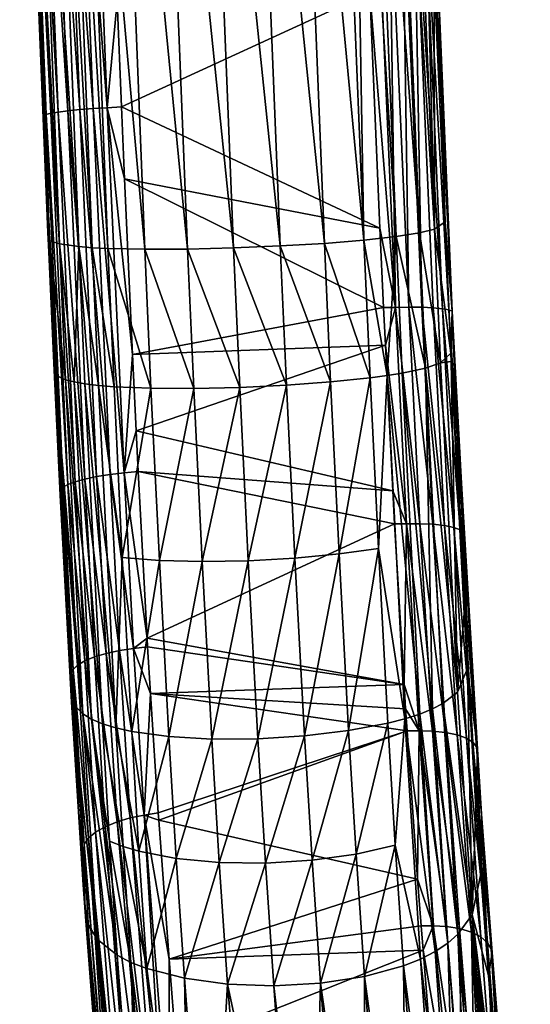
# Model space of a CAD drawing. Extents: x -0.107 to 0.107, y -0.233 to 0.018.
# Tile 5 of 256: x -0.021 to -0.011, y -0.216 to -0.196. Entities that reach past the tile are written whole.
import ezdxf

# ---------------------------------------------------------------- set-up
doc = ezdxf.new("R2010")
doc.units = 0
doc.layers.add('mesh', color=7, linetype='CONTINUOUS')

msp = doc.modelspace()

# ---------------------------------------------------------------- meshes
at = {"layer": 'mesh'}
mesh = msp.add_polyface(dxfattribs=at)
corners = [(-0.019602, -0.191799, 0.14337), (-0.014473, -0.191211, 0.14377), (-0.014413, -0.192615, 0.143847), (-0.019663, -0.189936, 0.143299), (-0.01462, -0.187076, 0.143615), (-0.01417, -0.192607, 0.143814), (-0.014301, -0.195244, 0.143993), (-0.01291, -0.194854, 0.142516), (-0.013014, -0.192601, 0.142684), (-0.012993, -0.19261, 0.142432), (-0.013766, -0.183394, 0.143113), (-0.013401, -0.192589, 0.143446), (-0.013637, -0.192592, 0.143629), (-0.013212, -0.19259, 0.143214), (-0.013576, -0.183395, 0.142882), (-0.013082, -0.192594, 0.142953), (-0.013446, -0.1834, 0.142621), (-0.013378, -0.183408, 0.142352), (-0.01996, -0.189949, 0.143252), (-0.019752, -0.187249, 0.143197), (-0.019455, -0.195428, 0.14356), (-0.019658, -0.197596, 0.143592), (-0.021206, -0.190043, 0.141957), (-0.021244, -0.190054, 0.141685), (-0.021294, -0.188797, 0.141623), (-0.020903, -0.197732, 0.142302), (-0.020461, -0.19766, 0.143121), (-0.020965, -0.190013, 0.142528), (-0.020764, -0.189997, 0.142779), (-0.013333, -0.183416, 0.142091), (-0.013359, -0.185101, 0.140676), (-0.012982, -0.194952, 0.141171), (-0.021184, -0.192467, 0.141227), (-0.021447, -0.185316, 0.140953), (-0.020239, -0.200435, 0.1382), (-0.020827, -0.185445, 0.137459), (-0.021222, -0.185421, 0.138257), (-0.021432, -0.185389, 0.139151), (-0.01298, -0.200075, 0.13967), (-0.013593, -0.185199, 0.138873), (-0.01468, -0.185322, 0.136905), (-0.013763, -0.20023, 0.138032), (-0.014373, -0.185299, 0.137235), (-0.014421, -0.200302, 0.137411), (-0.013897, -0.18525, 0.138), (-0.013284, -0.200153, 0.138798), (-0.020555, -0.185454, 0.137108), (-0.019967, -0.200456, 0.137854), (-0.020636, -0.200379, 0.138989), (-0.018893, -0.200487, 0.137051), (-0.019486, -0.185464, 0.136291), (-0.020238, -0.18546, 0.136795), (-0.018021, -0.200484, 0.136732), (-0.018618, -0.185459, 0.135963), (-0.01708, -0.200461, 0.136606), (-0.017679, -0.185443, 0.135828), (-0.016128, -0.200421, 0.136683), (-0.016731, -0.185418, 0.135899), (-0.015226, -0.200367, 0.136957), (-0.015831, -0.185385, 0.136166), (-0.01503, -0.185344, 0.136616), (-0.019647, -0.200471, 0.137546)]
mesh.append_faces([[corners[k] for k in face] for face in [(0, 1, 2, 2), (3, 1, 0, 0), (3, 4, 1, 1), (5, 1, 4, 4), (5, 2, 1, 1), (6, 2, 5, 5), (7, 8, 9, 9), (10, 11, 12, 12), (10, 13, 11, 11), (14, 15, 13, 13), (16, 8, 15, 15), (17, 9, 8, 8), (18, 3, 0, 0), (18, 19, 3, 3), (20, 18, 0, 0), (20, 21, 18, 18), (22, 23, 24, 24), (25, 23, 22, 22), (26, 27, 28, 28), (29, 30, 31, 31), (32, 24, 23, 23), (33, 24, 32, 32), (34, 35, 36, 36), (37, 33, 32, 32), (38, 30, 39, 39), (38, 31, 30, 30), (40, 41, 42, 42), (43, 41, 40, 40), (44, 42, 45, 45), (46, 35, 47, 47), (39, 44, 38, 38), (48, 36, 37, 37), (48, 34, 36, 36), (49, 50, 51, 51), (52, 53, 50, 50), (54, 55, 53, 53), (56, 57, 55, 55), (58, 59, 57, 57), (43, 60, 59, 59), (40, 60, 43, 43), (51, 46, 61, 61)]])
mesh = msp.add_polyface(dxfattribs=at)
corners = [(-0.019602, -0.191799, 0.14337), (-0.014413, -0.192615, 0.143847), (-0.019455, -0.195428, 0.14356), (-0.019368, -0.197579, 0.143673), (-0.019658, -0.197596, 0.143592), (-0.019308, -0.199049, 0.14375), (-0.019144, -0.20264, 0.144169), (-0.019945, -0.197614, 0.143489), (-0.019317, -0.205058, 0.144446), (-0.020248, -0.189964, 0.143148), (-0.01996, -0.189949, 0.143252), (-0.020903, -0.197732, 0.142302), (-0.02081, -0.197709, 0.142592), (-0.020465, -0.205293, 0.143465), (-0.021206, -0.190043, 0.141957), (-0.021113, -0.190029, 0.142249), (-0.020662, -0.197685, 0.14287), (-0.020317, -0.205236, 0.143739), (-0.020965, -0.190013, 0.142528), (-0.020938, -0.19775, 0.142067), (-0.021244, -0.190054, 0.141685), (-0.020858, -0.199774, 0.142167), (-0.020218, -0.197636, 0.14333), (-0.019603, -0.20509, 0.144345), (-0.020521, -0.18998, 0.142989), (-0.020461, -0.19766, 0.143121), (-0.019876, -0.205132, 0.14419), (-0.020764, -0.189997, 0.142779), (-0.020118, -0.205182, 0.143985), (-0.020854, -0.200541, 0.141706), (-0.020747, -0.202813, 0.142013), (-0.02087, -0.200144, 0.141683), (-0.021184, -0.192467, 0.141227), (-0.021432, -0.185389, 0.139151), (-0.020848, -0.200307, 0.139874), (-0.020636, -0.200379, 0.138989), (-0.020512, -0.203154, 0.139291), (-0.019967, -0.200456, 0.137854), (-0.020827, -0.185445, 0.137459), (-0.020239, -0.200435, 0.1382), (-0.020337, -0.203199, 0.138882), (-0.018893, -0.200487, 0.137051), (-0.020238, -0.18546, 0.136795), (-0.019647, -0.200471, 0.137546), (-0.018021, -0.200484, 0.136732), (-0.019486, -0.185464, 0.136291), (-0.018766, -0.203326, 0.137348), (-0.017894, -0.203331, 0.137023), (-0.020555, -0.185454, 0.137108)]
mesh.append_faces([[corners[k] for k in face] for face in [(0, 1, 2, 2), (3, 4, 2, 2), (4, 5, 6, 6), (3, 5, 4, 4), (7, 4, 8, 8), (9, 4, 7, 7), (9, 10, 4, 4), (11, 12, 13, 13), (14, 12, 11, 11), (14, 15, 12, 12), (12, 16, 17, 17), (15, 16, 12, 12), (15, 18, 16, 16), (11, 19, 20, 20), (21, 19, 11, 11), (22, 7, 23, 23), (24, 7, 22, 22), (24, 9, 7, 7), (25, 22, 26, 26), (27, 22, 25, 25), (27, 24, 22, 22), (25, 16, 18, 18), (28, 16, 25, 25), (28, 17, 16, 16), (29, 21, 30, 30), (31, 21, 29, 29), (31, 19, 21, 21), (32, 19, 31, 31), (32, 20, 19, 19), (33, 34, 35, 35), (33, 32, 34, 34), (34, 31, 29, 29), (32, 31, 34, 34), (36, 35, 34, 34), (37, 38, 39, 39), (40, 39, 35, 35), (41, 42, 43, 43), (44, 45, 41, 41), (46, 41, 43, 43), (47, 44, 41, 41), (43, 48, 37, 37)]])
mesh = msp.add_polyface(dxfattribs=at)
corners = [(-0.019308, -0.199049, 0.14375), (-0.014016, -0.201681, 0.144483), (-0.019144, -0.20264, 0.144169), (-0.014096, -0.200058, 0.144259), (-0.019368, -0.197579, 0.143673), (-0.014301, -0.195244, 0.143993), (-0.019455, -0.195428, 0.14356), (-0.014413, -0.192615, 0.143847), (-0.013773, -0.201678, 0.144423), (-0.013401, -0.192589, 0.143446), (-0.013003, -0.201684, 0.144055), (-0.013239, -0.201674, 0.144238), (-0.013503, -0.201672, 0.144361), (-0.0139, -0.192598, 0.143752), (-0.013637, -0.192592, 0.143629), (-0.01417, -0.192607, 0.143814), (-0.013212, -0.19259, 0.143214), (-0.012683, -0.201727, 0.143564), (-0.012813, -0.201703, 0.143824), (-0.013082, -0.192594, 0.142953), (-0.012982, -0.194952, 0.141171), (-0.01291, -0.194854, 0.142516), (-0.012993, -0.19261, 0.142432), (-0.012762, -0.199927, 0.141521), (-0.01298, -0.200075, 0.13967), (-0.012644, -0.202612, 0.14171), (-0.013284, -0.200153, 0.138798), (-0.013763, -0.20023, 0.138032), (-0.013159, -0.202917, 0.139048), (-0.014373, -0.185299, 0.137235), (-0.012855, -0.202811, 0.139915), (-0.013897, -0.18525, 0.138), (-0.01708, -0.200461, 0.136606), (-0.018618, -0.185459, 0.135963), (-0.018021, -0.200484, 0.136732), (-0.016128, -0.200421, 0.136683), (-0.017679, -0.185443, 0.135828), (-0.015226, -0.200367, 0.136957), (-0.016731, -0.185418, 0.135899), (-0.014421, -0.200302, 0.137411), (-0.015831, -0.185385, 0.136166), (-0.016952, -0.203309, 0.13689), (-0.016, -0.203262, 0.136961), (-0.015098, -0.203196, 0.137226), (-0.014294, -0.203113, 0.137673), (-0.013944, -0.203067, 0.137961), (-0.013636, -0.203019, 0.138288), (-0.012614, -0.201755, 0.143296), (-0.013014, -0.192601, 0.142684)]
mesh.append_faces([[corners[k] for k in face] for face in [(0, 1, 2, 2), (0, 3, 1, 1), (4, 3, 0, 0), (4, 5, 3, 3), (6, 5, 4, 4), (6, 7, 5, 5), (8, 1, 3, 3), (9, 10, 11, 11), (12, 13, 14, 14), (12, 8, 13, 13), (8, 15, 13, 13), (8, 5, 15, 15), (3, 5, 8, 8), (16, 17, 18, 18), (16, 19, 17, 17), (18, 9, 16, 16), (18, 10, 9, 9), (14, 11, 12, 12), (14, 9, 11, 11), (20, 21, 22, 22), (23, 21, 20, 20), (23, 24, 25, 25), (23, 20, 24, 24), (26, 27, 28, 28), (26, 29, 27, 27), (24, 26, 30, 30), (24, 31, 26, 26), (32, 33, 34, 34), (35, 36, 32, 32), (37, 38, 35, 35), (39, 40, 37, 37), (41, 32, 34, 34), (42, 35, 32, 32), (43, 37, 35, 35), (44, 39, 37, 37), (45, 27, 39, 39), (46, 28, 27, 27), (21, 47, 48, 48), (47, 19, 48, 48), (47, 17, 19, 19), (23, 47, 21, 21), (25, 47, 23, 23)]])
mesh = msp.add_polyface(dxfattribs=at)
corners = [(-0.019072, -0.204198, 0.144352), (-0.013831, -0.205422, 0.145002), (-0.019028, -0.205026, 0.144531), (-0.019144, -0.20264, 0.144169), (-0.013978, -0.202446, 0.144589), (-0.018845, -0.208433, 0.145269), (-0.019317, -0.205058, 0.144446), (-0.019658, -0.197596, 0.143592), (-0.019945, -0.197614, 0.143489), (-0.019603, -0.20509, 0.144345), (-0.020903, -0.197732, 0.142302), (-0.020465, -0.205293, 0.143465), (-0.020557, -0.20535, 0.143179), (-0.020858, -0.199774, 0.142167), (-0.020586, -0.20538, 0.143039), (-0.02081, -0.197709, 0.142592), (-0.020317, -0.205236, 0.143739), (-0.020218, -0.197636, 0.14333), (-0.019876, -0.205132, 0.14419), (-0.020461, -0.19766, 0.143121), (-0.020118, -0.205182, 0.143985), (-0.01992, -0.208817, 0.144828), (-0.020747, -0.202813, 0.142013), (-0.020621, -0.205509, 0.142378), (-0.020848, -0.200307, 0.139874), (-0.020854, -0.200541, 0.141706), (-0.020725, -0.20305, 0.140173), (-0.020512, -0.203154, 0.139291), (-0.020337, -0.203199, 0.138882), (-0.020636, -0.200379, 0.138989), (-0.020161, -0.209981, 0.140651), (-0.019983, -0.210087, 0.140251), (-0.019841, -0.20327, 0.138156), (-0.020239, -0.200435, 0.1382), (-0.020114, -0.203238, 0.138502), (-0.019967, -0.200456, 0.137854), (-0.019757, -0.210183, 0.139877), (-0.018766, -0.203326, 0.137348), (-0.019647, -0.200471, 0.137546), (-0.019521, -0.203296, 0.137846), (-0.017894, -0.203331, 0.137023), (-0.018893, -0.200487, 0.137051), (-0.016952, -0.203309, 0.13689), (-0.018021, -0.200484, 0.136732), (-0.016, -0.203262, 0.136961), (-0.01708, -0.200461, 0.136606), (-0.01678, -0.20685, 0.137414), (-0.017722, -0.206867, 0.137558), (-0.018595, -0.206846, 0.13789), (-0.019352, -0.206787, 0.138393)]
mesh.append_faces([[corners[k] for k in face] for face in [(0, 1, 2, 2), (3, 4, 0, 0), (5, 6, 2, 2), (6, 0, 2, 2), (6, 3, 0, 0), (7, 3, 6, 6), (8, 6, 9, 9), (10, 11, 12, 12), (13, 12, 14, 14), (13, 10, 12, 12), (15, 16, 11, 11), (17, 9, 18, 18), (19, 18, 20, 20), (21, 16, 20, 20), (22, 14, 23, 23), (22, 13, 14, 14), (24, 25, 22, 22), (26, 22, 23, 23), (26, 24, 22, 22), (27, 24, 26, 26), (28, 29, 27, 27), (30, 27, 26, 26), (31, 28, 27, 27), (32, 33, 34, 34), (35, 33, 32, 32), (28, 34, 33, 33), (36, 34, 28, 28), (37, 38, 39, 39), (40, 41, 37, 37), (42, 43, 40, 40), (44, 45, 42, 42), (42, 46, 44, 44), (42, 47, 46, 46), (40, 47, 42, 42), (40, 48, 47, 47), (37, 48, 40, 40), (37, 49, 48, 48), (39, 49, 37, 37), (39, 32, 49, 49), (39, 35, 32, 32), (38, 35, 39, 39)]])
mesh = msp.add_polyface(dxfattribs=at)
corners = [(-0.019028, -0.205026, 0.144531), (-0.013831, -0.205422, 0.145002), (-0.013791, -0.206098, 0.14518), (-0.019072, -0.204198, 0.144352), (-0.013978, -0.202446, 0.144589), (-0.019144, -0.20264, 0.144169), (-0.014016, -0.201681, 0.144483), (-0.013773, -0.201678, 0.144423), (-0.013547, -0.206097, 0.145133), (-0.013239, -0.201674, 0.144238), (-0.012775, -0.206132, 0.144766), (-0.013012, -0.206107, 0.144947), (-0.013003, -0.201684, 0.144055), (-0.013276, -0.206095, 0.14507), (-0.013503, -0.201672, 0.144361), (-0.012384, -0.20627, 0.144017), (-0.012434, -0.205153, 0.143533), (-0.012365, -0.206293, 0.143863), (-0.012454, -0.206217, 0.144281), (-0.012683, -0.201727, 0.143564), (-0.012813, -0.201703, 0.143824), (-0.012585, -0.20617, 0.144538), (-0.012636, -0.202784, 0.141723), (-0.012855, -0.202811, 0.139915), (-0.012507, -0.209534, 0.141067), (-0.012644, -0.202612, 0.14171), (-0.01298, -0.200075, 0.13967), (-0.013159, -0.202917, 0.139048), (-0.013284, -0.200153, 0.138798), (-0.015098, -0.203196, 0.137226), (-0.016128, -0.200421, 0.136683), (-0.016, -0.203262, 0.136961), (-0.014294, -0.203113, 0.137673), (-0.015226, -0.200367, 0.136957), (-0.013944, -0.203067, 0.137961), (-0.014421, -0.200302, 0.137411), (-0.013636, -0.203019, 0.138288), (-0.013763, -0.20023, 0.138032), (-0.013018, -0.209879, 0.139852), (-0.012805, -0.209768, 0.140231), (-0.014124, -0.206601, 0.138158), (-0.014927, -0.206712, 0.137724), (-0.015828, -0.206797, 0.137472), (-0.01678, -0.20685, 0.137414), (-0.012614, -0.201755, 0.143296), (-0.012374, -0.20793, 0.142528)]
mesh.append_faces([[corners[k] for k in face] for face in [(0, 1, 2, 2), (3, 4, 1, 1), (5, 6, 4, 4), (7, 4, 6, 6), (8, 4, 7, 7), (8, 1, 4, 4), (2, 1, 8, 8), (9, 10, 11, 11), (9, 12, 10, 10), (13, 7, 14, 14), (13, 8, 7, 7), (15, 16, 17, 17), (15, 18, 19, 19), (20, 18, 21, 21), (20, 19, 18, 18), (21, 12, 20, 20), (21, 10, 12, 12), (14, 11, 13, 13), (14, 9, 11, 11), (22, 23, 24, 24), (25, 23, 22, 22), (25, 26, 23, 23), (23, 27, 24, 24), (23, 28, 27, 27), (29, 30, 31, 31), (32, 33, 29, 29), (34, 35, 32, 32), (36, 37, 34, 34), (38, 27, 36, 36), (38, 39, 27, 27), (32, 40, 34, 34), (32, 41, 40, 40), (29, 41, 32, 32), (29, 42, 41, 41), (31, 42, 29, 29), (31, 43, 42, 42), (44, 16, 15, 15), (15, 19, 44, 44), (44, 22, 45, 45), (25, 22, 44, 44), (16, 44, 45, 45)]])
mesh = msp.add_polyface(dxfattribs=at)
corners = [(-0.018618, -0.212003, 0.146569), (-0.018774, -0.20956, 0.14568), (-0.013539, -0.210325, 0.146374), (-0.013571, -0.209873, 0.146179), (-0.0136, -0.209376, 0.146047), (-0.018845, -0.208433, 0.145269), (-0.013791, -0.206098, 0.14518), (-0.013547, -0.206097, 0.145133), (-0.013293, -0.210324, 0.146336), (-0.013012, -0.206107, 0.144947), (-0.012518, -0.210407, 0.145978), (-0.012756, -0.210357, 0.146154), (-0.012775, -0.206132, 0.144766), (-0.013021, -0.21033, 0.146274), (-0.013276, -0.206095, 0.14507), (-0.012384, -0.20627, 0.144017), (-0.012099, -0.210703, 0.14514), (-0.012122, -0.21065, 0.145256), (-0.012365, -0.206293, 0.143863), (-0.012454, -0.206217, 0.144281), (-0.012193, -0.21056, 0.145511), (-0.012585, -0.20617, 0.144538), (-0.012327, -0.210476, 0.145758), (-0.012306, -0.209053, 0.142864), (-0.012374, -0.20793, 0.142528), (-0.012434, -0.205153, 0.143533), (-0.012134, -0.211875, 0.143709), (-0.012507, -0.209534, 0.141067), (-0.01221, -0.214086, 0.142739), (-0.012636, -0.202784, 0.141723), (-0.013159, -0.202917, 0.139048), (-0.012805, -0.209768, 0.140231), (-0.014124, -0.206601, 0.138158), (-0.01393, -0.210171, 0.138923), (-0.013582, -0.210082, 0.139193), (-0.014731, -0.210322, 0.138509), (-0.014927, -0.206712, 0.137724), (-0.015631, -0.21043, 0.138274), (-0.015828, -0.206797, 0.137472), (-0.016583, -0.210489, 0.138231), (-0.01678, -0.20685, 0.137414), (-0.017526, -0.210493, 0.138385), (-0.013636, -0.203019, 0.138288), (-0.013277, -0.209984, 0.139504), (-0.013018, -0.209879, 0.139852), (-0.013944, -0.203067, 0.137961)]
mesh.append_faces([[corners[k] for k in face] for face in [(0, 1, 2, 2), (1, 3, 2, 2), (1, 4, 3, 3), (5, 6, 4, 4), (4, 6, 7, 7), (8, 4, 7, 7), (8, 3, 4, 4), (2, 3, 8, 8), (9, 10, 11, 11), (9, 12, 10, 10), (13, 7, 14, 14), (13, 8, 7, 7), (15, 16, 17, 17), (15, 18, 16, 16), (17, 19, 15, 15), (17, 20, 19, 19), (21, 20, 22, 22), (21, 19, 20, 20), (22, 12, 21, 21), (22, 10, 12, 12), (14, 11, 13, 13), (14, 9, 11, 11), (18, 23, 16, 16), (18, 24, 23, 23), (25, 24, 18, 18), (23, 26, 16, 16), (27, 23, 24, 24), (28, 23, 27, 27), (29, 27, 24, 24), (27, 30, 31, 31), (32, 33, 34, 34), (32, 35, 33, 33), (36, 35, 32, 32), (36, 37, 35, 35), (38, 37, 36, 36), (38, 39, 37, 37), (40, 39, 38, 38), (40, 41, 39, 39), (42, 43, 44, 44), (42, 45, 43, 43), (45, 34, 43, 43), (45, 32, 34, 34)]])
mesh = msp.add_polyface(dxfattribs=at)
corners = [(-0.018834, -0.208607, 0.145332), (-0.0136, -0.209376, 0.146047), (-0.018774, -0.20956, 0.14568), (-0.018845, -0.208433, 0.145269), (-0.019028, -0.205026, 0.144531), (-0.013791, -0.206098, 0.14518), (-0.019121, -0.208641, 0.145275), (-0.019317, -0.205058, 0.144446), (-0.018903, -0.212045, 0.146518), (-0.019603, -0.20509, 0.144345), (-0.019407, -0.208686, 0.145177), (-0.020557, -0.20535, 0.143179), (-0.020265, -0.208984, 0.144322), (-0.020355, -0.20907, 0.144044), (-0.020465, -0.205293, 0.143465), (-0.020586, -0.20538, 0.143039), (-0.020462, -0.207924, 0.143435), (-0.020119, -0.208898, 0.144589), (-0.020317, -0.205236, 0.143739), (-0.019876, -0.205132, 0.14419), (-0.019679, -0.208745, 0.145028), (-0.020386, -0.209106, 0.143887), (-0.020199, -0.212002, 0.144993), (-0.020118, -0.205182, 0.143985), (-0.01992, -0.208817, 0.144828), (-0.019699, -0.212285, 0.146101), (-0.020418, -0.209236, 0.143273), (-0.02039, -0.209742, 0.143394), (-0.020621, -0.205509, 0.142378), (-0.020725, -0.20305, 0.140173), (-0.020381, -0.209744, 0.141512), (-0.020161, -0.209981, 0.140651), (-0.019983, -0.210087, 0.140251), (-0.020512, -0.203154, 0.139291), (-0.019757, -0.210183, 0.139877), (-0.020337, -0.203199, 0.138882), (-0.019841, -0.20327, 0.138156), (-0.020114, -0.203238, 0.138502), (-0.019481, -0.210267, 0.139534), (-0.017722, -0.206867, 0.137558), (-0.017526, -0.210493, 0.138385), (-0.01678, -0.20685, 0.137414), (-0.0184, -0.210442, 0.138722), (-0.018595, -0.206846, 0.13789), (-0.019159, -0.210338, 0.139226), (-0.019352, -0.206787, 0.138393)]
mesh.append_faces([[corners[k] for k in face] for face in [(0, 1, 2, 2), (3, 1, 0, 0), (4, 5, 3, 3), (3, 6, 7, 7), (0, 6, 3, 3), (2, 6, 0, 0), (2, 8, 6, 6), (9, 6, 10, 10), (9, 7, 6, 6), (11, 12, 13, 13), (11, 14, 12, 12), (15, 13, 16, 16), (15, 11, 13, 13), (14, 17, 12, 12), (14, 18, 17, 17), (19, 10, 20, 20), (19, 9, 10, 10), (13, 21, 16, 16), (13, 22, 21, 21), (23, 20, 24, 24), (23, 19, 20, 20), (24, 17, 18, 18), (25, 17, 24, 24), (26, 21, 27, 27), (26, 16, 21, 21), (28, 16, 26, 26), (28, 15, 16, 16), (29, 28, 26, 26), (30, 26, 27, 27), (30, 29, 26, 26), (31, 29, 30, 30), (32, 33, 31, 31), (34, 35, 32, 32), (36, 37, 38, 38), (39, 40, 41, 41), (39, 42, 40, 40), (43, 42, 39, 39), (43, 44, 42, 42), (45, 44, 43, 43), (34, 38, 37, 37), (45, 38, 44, 44), (45, 36, 38, 38)]])
mesh = msp.add_polyface(dxfattribs=at)
corners = [(-0.018618, -0.212003, 0.146569), (-0.013539, -0.210325, 0.146374), (-0.018609, -0.212148, 0.146622), (-0.018903, -0.212045, 0.146518), (-0.018774, -0.20956, 0.14568), (-0.018392, -0.214991, 0.148145), (-0.019407, -0.208686, 0.145177), (-0.019188, -0.212104, 0.146429), (-0.019121, -0.208641, 0.145275), (-0.020355, -0.20907, 0.144044), (-0.020265, -0.208984, 0.144322), (-0.02004, -0.21252, 0.145623), (-0.019896, -0.212399, 0.145875), (-0.020119, -0.208898, 0.144589), (-0.019679, -0.208745, 0.145028), (-0.019459, -0.212185, 0.146289), (-0.01992, -0.208817, 0.144828), (-0.019699, -0.212285, 0.146101), (-0.02039, -0.209742, 0.143394), (-0.020386, -0.209106, 0.143887), (-0.020199, -0.212002, 0.144993), (-0.019867, -0.21458, 0.142385), (-0.020381, -0.209744, 0.141512), (-0.020096, -0.214204, 0.143195), (-0.020161, -0.209981, 0.140651), (-0.019455, -0.214911, 0.141657), (-0.019983, -0.210087, 0.140251), (-0.019611, -0.212577, 0.140668), (-0.019757, -0.210183, 0.139877), (-0.019334, -0.212689, 0.140332), (-0.019481, -0.210267, 0.139534), (-0.019011, -0.212787, 0.14003), (-0.01885, -0.215181, 0.141045), (-0.018249, -0.212934, 0.139534), (-0.018084, -0.21538, 0.140573), (-0.017373, -0.213016, 0.1392), (-0.017205, -0.215501, 0.140256), (-0.016429, -0.213028, 0.139044), (-0.017526, -0.210493, 0.138385), (-0.016583, -0.210489, 0.138231), (-0.0184, -0.210442, 0.138722), (-0.019159, -0.210338, 0.139226), (-0.020128, -0.212644, 0.145358), (-0.02012, -0.213843, 0.145048), (-0.020148, -0.213473, 0.144845)]
mesh.append_faces([[corners[k] for k in face] for face in [(0, 1, 2, 2), (0, 3, 4, 4), (3, 2, 5, 5), (0, 2, 3, 3), (6, 3, 7, 7), (6, 8, 3, 3), (9, 10, 11, 11), (10, 12, 11, 11), (10, 13, 12, 12), (14, 7, 15, 15), (14, 6, 7, 7), (16, 15, 17, 17), (16, 14, 15, 15), (17, 12, 13, 13), (18, 19, 20, 20), (21, 22, 23, 23), (21, 24, 22, 22), (25, 24, 21, 21), (25, 26, 24, 24), (27, 26, 25, 25), (27, 28, 26, 26), (29, 28, 27, 27), (29, 30, 28, 28), (29, 31, 30, 30), (32, 31, 29, 29), (32, 33, 31, 31), (34, 35, 33, 33), (36, 37, 35, 35), (38, 35, 39, 39), (38, 33, 35, 35), (40, 33, 38, 38), (40, 31, 33, 33), (41, 31, 40, 40), (41, 30, 31, 31), (9, 11, 42, 42), (42, 20, 9, 9), (43, 20, 42, 42), (44, 20, 43, 43), (18, 20, 44, 44), (22, 18, 44, 44), (23, 22, 44, 44)]])
mesh = msp.add_polyface(dxfattribs=at)
corners = [(-0.018609, -0.212148, 0.146622), (-0.013539, -0.210325, 0.146374), (-0.013325, -0.213353, 0.147688), (-0.013293, -0.210324, 0.146336), (-0.013003, -0.214307, 0.148192), (-0.012756, -0.210357, 0.146154), (-0.012225, -0.214436, 0.147847), (-0.012464, -0.214363, 0.148014), (-0.012518, -0.210407, 0.145978), (-0.01273, -0.21432, 0.14813), (-0.013021, -0.21033, 0.146274), (-0.012122, -0.21065, 0.145256), (-0.01202, -0.212029, 0.145524), (-0.011823, -0.214779, 0.147166), (-0.012099, -0.210703, 0.14514), (-0.012193, -0.21056, 0.145511), (-0.011896, -0.214653, 0.147406), (-0.012327, -0.210476, 0.145758), (-0.012032, -0.214535, 0.147639), (-0.012031, -0.213247, 0.144402), (-0.012134, -0.211875, 0.143709), (-0.01221, -0.214086, 0.142739), (-0.012306, -0.209053, 0.142864), (-0.012507, -0.209534, 0.141067), (-0.012805, -0.209768, 0.140231), (-0.016259, -0.215536, 0.140111), (-0.015477, -0.212968, 0.13908), (-0.016429, -0.213028, 0.139044), (-0.015306, -0.215482, 0.140151), (-0.014578, -0.212843, 0.139302), (-0.014407, -0.215342, 0.140369), (-0.013779, -0.212658, 0.1397), (-0.013018, -0.209879, 0.139852), (-0.012707, -0.214665, 0.141614), (-0.012498, -0.214482, 0.141965), (-0.013277, -0.209984, 0.139504), (-0.012962, -0.214834, 0.141292), (-0.013582, -0.210082, 0.139193), (-0.013264, -0.214987, 0.141004), (-0.01393, -0.210171, 0.138923), (-0.014731, -0.210322, 0.138509), (-0.015631, -0.21043, 0.138274), (-0.016583, -0.210489, 0.138231), (-0.017373, -0.213016, 0.1392)]
mesh.append_faces([[corners[k] for k in face] for face in [(0, 1, 2, 2), (2, 3, 4, 4), (1, 3, 2, 2), (5, 6, 7, 7), (5, 8, 6, 6), (9, 3, 10, 10), (9, 4, 3, 3), (11, 12, 13, 13), (11, 14, 12, 12), (13, 15, 11, 11), (13, 16, 15, 15), (17, 16, 18, 18), (17, 15, 16, 16), (18, 8, 17, 17), (18, 6, 8, 8), (10, 7, 9, 9), (10, 5, 7, 7), (14, 19, 12, 12), (14, 20, 19, 19), (21, 20, 22, 22), (19, 20, 21, 21), (23, 24, 21, 21), (25, 26, 27, 27), (28, 29, 26, 26), (30, 31, 29, 29), (32, 33, 34, 34), (32, 35, 33, 33), (34, 24, 32, 32), (34, 21, 24, 24), (35, 36, 33, 33), (35, 37, 36, 36), (37, 38, 36, 36), (37, 31, 38, 38), (39, 31, 37, 37), (39, 29, 31, 31), (40, 29, 39, 39), (40, 26, 29, 29), (41, 26, 40, 40), (41, 27, 26, 26), (42, 27, 41, 41), (42, 43, 27, 27)]])
mesh = msp.add_polyface(dxfattribs=at)
corners = [(-0.019448, -0.22148, 0.149878), (-0.019645, -0.219525, 0.148767), (-0.019602, -0.219382, 0.149015), (-0.01937, -0.221843, 0.15009), (-0.019459, -0.212185, 0.146289), (-0.019188, -0.212104, 0.146429), (-0.018672, -0.218742, 0.150017), (-0.019584, -0.219322, 0.149117), (-0.02004, -0.21252, 0.145623), (-0.019514, -0.219235, 0.149263), (-0.020036, -0.214529, 0.14596), (-0.019186, -0.218951, 0.14972), (-0.019896, -0.212399, 0.145875), (-0.019699, -0.212285, 0.146101), (-0.019354, -0.22207, 0.149624), (-0.019655, -0.219639, 0.148531), (-0.02012, -0.213843, 0.145048), (-0.019676, -0.219599, 0.148208), (-0.019664, -0.219753, 0.148295), (-0.019867, -0.21458, 0.142385), (-0.019175, -0.221245, 0.145619), (-0.019455, -0.214911, 0.141657), (-0.019357, -0.221085, 0.145916), (-0.020096, -0.214204, 0.143195), (-0.019175, -0.215055, 0.141335), (-0.01885, -0.215181, 0.141045), (-0.019334, -0.212689, 0.140332), (-0.019611, -0.212577, 0.140668), (-0.018582, -0.222851, 0.151962), (-0.018873, -0.218803, 0.149938), (-0.018812, -0.223071, 0.151709), (-0.019375, -0.219089, 0.149501), (-0.018892, -0.223196, 0.15154), (-0.018973, -0.22336, 0.151304), (-0.020128, -0.212644, 0.145358), (-0.020148, -0.213473, 0.144845), (-0.019597, -0.220652, 0.146701), (-0.018956, -0.221438, 0.145262), (-0.018655, -0.221598, 0.144955), (-0.018314, -0.221766, 0.14463)]
mesh.append_faces([[corners[k] for k in face] for face in [(0, 1, 2, 2), (3, 0, 2, 2), (4, 5, 6, 6), (7, 8, 9, 9), (1, 10, 2, 2), (11, 12, 13, 13), (14, 15, 1, 1), (10, 1, 15, 15), (15, 16, 10, 10), (15, 17, 16, 16), (18, 17, 15, 15), (19, 20, 21, 21), (19, 22, 20, 20), (23, 22, 19, 19), (24, 25, 26, 26), (24, 27, 21, 21), (26, 27, 24, 24), (28, 11, 29, 29), (30, 31, 11, 11), (32, 9, 31, 31), (33, 7, 9, 9), (33, 2, 7, 7), (8, 31, 9, 9), (8, 12, 31, 31), (4, 6, 29, 29), (7, 34, 8, 8), (2, 34, 7, 7), (2, 10, 34, 34), (13, 29, 11, 11), (13, 4, 29, 29), (11, 31, 12, 12), (16, 34, 10, 10), (16, 23, 35, 35), (16, 36, 23, 23), (17, 36, 16, 16), (18, 36, 17, 17), (21, 20, 37, 37), (23, 36, 22, 22), (38, 24, 37, 37), (38, 39, 24, 24), (24, 21, 37, 37)]])
mesh = msp.add_polyface(dxfattribs=at)
corners = [(-0.018109, -0.218625, 0.150144), (-0.012928, -0.21831, 0.150456), (-0.012577, -0.220588, 0.151753), (-0.018253, -0.216818, 0.149124), (-0.013209, -0.214805, 0.148498), (-0.018392, -0.214991, 0.148145), (-0.013249, -0.21431, 0.148222), (-0.013325, -0.213353, 0.147688), (-0.018609, -0.212148, 0.146622), (-0.018391, -0.218673, 0.1501), (-0.017681, -0.221835, 0.151981), (-0.01793, -0.222478, 0.152257), (-0.018507, -0.218692, 0.150082), (-0.018088, -0.222555, 0.152209), (-0.018672, -0.218742, 0.150017), (-0.018903, -0.212045, 0.146518), (-0.019188, -0.212104, 0.146429), (-0.017959, -0.221866, 0.144425), (-0.018084, -0.21538, 0.140573), (-0.01885, -0.215181, 0.141045), (-0.016259, -0.215536, 0.140111), (-0.015498, -0.222125, 0.143766), (-0.015306, -0.215482, 0.140151), (-0.018249, -0.212934, 0.139534), (-0.017205, -0.215501, 0.140256), (-0.017373, -0.213016, 0.1392), (-0.016429, -0.213028, 0.139044), (-0.015477, -0.212968, 0.13908), (-0.014407, -0.215342, 0.140369), (-0.014578, -0.212843, 0.139302), (-0.01361, -0.215124, 0.140753), (-0.013779, -0.212658, 0.1397), (-0.013264, -0.214987, 0.141004), (-0.014381, -0.222003, 0.143886), (-0.013533, -0.221801, 0.144166), (-0.018282, -0.222649, 0.152149), (-0.018873, -0.218803, 0.149938), (-0.018314, -0.221766, 0.14463), (-0.017577, -0.221974, 0.144205), (-0.016629, -0.222109, 0.143889), (-0.015788, -0.222121, 0.143798), (-0.014796, -0.222048, 0.143841), (-0.019175, -0.215055, 0.141335), (-0.013899, -0.221888, 0.144045), (-0.013109, -0.221632, 0.144424)]
mesh.append_faces([[corners[k] for k in face] for face in [(0, 1, 2, 2), (3, 1, 0, 0), (3, 4, 1, 1), (5, 4, 3, 3), (5, 6, 4, 4), (5, 7, 6, 6), (8, 7, 5, 5), (9, 0, 10, 10), (11, 12, 9, 9), (13, 14, 12, 12), (15, 9, 12, 12), (9, 3, 0, 0), (9, 5, 3, 3), (15, 5, 9, 9), (16, 12, 14, 14), (16, 15, 12, 12), (17, 18, 19, 19), (20, 21, 22, 22), (18, 23, 19, 19), (24, 25, 18, 18), (20, 26, 24, 24), (22, 27, 20, 20), (28, 29, 22, 22), (30, 31, 28, 28), (30, 32, 31, 31), (33, 28, 22, 22), (28, 34, 30, 30), (35, 36, 14, 14), (17, 19, 37, 37), (38, 18, 17, 17), (38, 24, 18, 18), (39, 24, 38, 38), (24, 40, 20, 20), (24, 39, 40, 40), (22, 21, 41, 41), (20, 40, 21, 21), (42, 37, 19, 19), (33, 22, 41, 41), (43, 28, 33, 33), (30, 34, 44, 44), (28, 43, 34, 34)]])
mesh = msp.add_polyface(dxfattribs=at)
corners = [(-0.013209, -0.214805, 0.148498), (-0.013249, -0.21431, 0.148222), (-0.013003, -0.214307, 0.148192), (-0.013325, -0.213353, 0.147688), (-0.011823, -0.214779, 0.147166), (-0.011799, -0.214854, 0.14703), (-0.011482, -0.218904, 0.149189), (-0.01202, -0.212029, 0.145524), (-0.011532, -0.219553, 0.147887), (-0.011876, -0.215324, 0.14545), (-0.012031, -0.213247, 0.144402), (-0.01221, -0.214086, 0.142739), (-0.012498, -0.214482, 0.141965), (-0.012707, -0.214665, 0.141614), (-0.012225, -0.221141, 0.145202), (-0.011838, -0.220713, 0.14591), (-0.011993, -0.219668, 0.151005), (-0.012261, -0.218332, 0.15032), (-0.012146, -0.218358, 0.150256), (-0.01201, -0.21839, 0.15018), (-0.011907, -0.218432, 0.150091), (-0.01149, -0.219869, 0.150502), (-0.011717, -0.218533, 0.149884), (-0.011632, -0.218592, 0.149766), (-0.011652, -0.219767, 0.15073), (-0.0118, -0.218475, 0.149998), (-0.011507, -0.218777, 0.149419), (-0.012601, -0.2183, 0.150426), (-0.012928, -0.21831, 0.150456), (-0.012225, -0.214436, 0.147847), (-0.012464, -0.214363, 0.148014), (-0.012413, -0.218318, 0.150368), (-0.01273, -0.21432, 0.14813), (-0.011896, -0.214653, 0.147406), (-0.011587, -0.218652, 0.149653), (-0.012032, -0.214535, 0.147639), (-0.01158, -0.220018, 0.147089), (-0.011746, -0.220479, 0.146307), (-0.01361, -0.215124, 0.140753), (-0.012791, -0.221506, 0.144617), (-0.013264, -0.214987, 0.141004), (-0.013109, -0.221632, 0.144424), (-0.012962, -0.214834, 0.141292), (-0.012514, -0.221327, 0.144903)]
mesh.append_faces([[corners[k] for k in face] for face in [(0, 1, 2, 2), (3, 2, 1, 1), (4, 5, 6, 6), (4, 7, 5, 5), (5, 8, 6, 6), (5, 9, 8, 8), (7, 9, 5, 5), (7, 10, 9, 9), (11, 9, 10, 10), (11, 8, 9, 9), (12, 13, 14, 14), (15, 11, 12, 12), (16, 17, 18, 18), (16, 19, 20, 20), (21, 22, 23, 23), (24, 25, 22, 22), (4, 6, 26, 26), (27, 28, 0, 0), (29, 19, 18, 18), (30, 17, 31, 31), (30, 18, 17, 17), (30, 29, 18, 18), (2, 27, 0, 0), (31, 2, 32, 32), (31, 27, 2, 2), (33, 23, 22, 22), (33, 34, 23, 23), (4, 34, 33, 33), (4, 26, 34, 34), (29, 20, 19, 19), (25, 20, 29, 29), (35, 33, 22, 22), (22, 29, 35, 35), (22, 25, 29, 29), (32, 30, 31, 31), (36, 8, 11, 11), (11, 37, 36, 36), (38, 39, 40, 40), (41, 39, 38, 38), (15, 37, 11, 11), (13, 42, 43, 43), (42, 40, 43, 43)]])
mesh = msp.add_polyface(dxfattribs=at)
corners = [(-0.012185, -0.221002, 0.151987), (-0.012577, -0.220588, 0.151753), (-0.012928, -0.21831, 0.150456), (-0.011923, -0.220958, 0.151889), (-0.012261, -0.218332, 0.15032), (-0.011993, -0.219668, 0.151005), (-0.011335, -0.220117, 0.150022), (-0.011273, -0.220171, 0.149908), (-0.011155, -0.220885, 0.150313), (-0.01129, -0.220069, 0.14985), (-0.011353, -0.220052, 0.15014), (-0.01104, -0.221242, 0.150826), (-0.01143, -0.219927, 0.150382), (-0.011022, -0.221305, 0.150707), (-0.011547, -0.220951, 0.151652), (-0.011667, -0.220945, 0.151743), (-0.011755, -0.219726, 0.150833), (-0.011652, -0.219767, 0.15073), (-0.011436, -0.220968, 0.151551), (-0.011564, -0.219815, 0.150619), (-0.011336, -0.220995, 0.151439), (-0.01149, -0.219869, 0.150502), (-0.01125, -0.221031, 0.151321), (-0.011178, -0.221075, 0.151199), (-0.011118, -0.221126, 0.151074), (-0.011478, -0.220152, 0.148234), (-0.011482, -0.218904, 0.149189), (-0.011532, -0.219553, 0.147887), (-0.011357, -0.220708, 0.148564), (-0.012601, -0.2183, 0.150426), (-0.012413, -0.218318, 0.150368), (-0.011907, -0.218432, 0.150091), (-0.012146, -0.218358, 0.150256), (-0.01201, -0.21839, 0.15018), (-0.011587, -0.218652, 0.149653), (-0.011632, -0.218592, 0.149766), (-0.011717, -0.218533, 0.149884), (-0.0118, -0.218475, 0.149998), (-0.011507, -0.218777, 0.149419), (-0.01158, -0.220018, 0.147089), (-0.011441, -0.221238, 0.147795), (-0.011746, -0.220479, 0.146307), (-0.013264, -0.214987, 0.141004), (-0.012791, -0.221506, 0.144617), (-0.012514, -0.221327, 0.144903), (-0.012498, -0.214482, 0.141965), (-0.01201, -0.220903, 0.145596), (-0.011838, -0.220713, 0.14591), (-0.012225, -0.221141, 0.145202), (-0.012707, -0.214665, 0.141614)]
mesh.append_faces([[corners[k] for k in face] for face in [(0, 1, 2, 2), (3, 4, 5, 5), (6, 7, 8, 8), (6, 9, 7, 7), (10, 9, 6, 6), (10, 11, 12, 12), (6, 11, 10, 10), (8, 13, 6, 6), (5, 14, 15, 15), (16, 14, 5, 5), (17, 18, 16, 16), (19, 20, 17, 17), (21, 22, 19, 19), (12, 23, 21, 21), (11, 24, 12, 12), (25, 26, 27, 27), (25, 9, 26, 26), (28, 9, 25, 25), (28, 7, 9, 9), (0, 29, 30, 30), (2, 29, 0, 0), (3, 30, 4, 4), (16, 31, 17, 17), (5, 31, 16, 16), (32, 33, 5, 5), (21, 34, 12, 12), (21, 35, 34, 34), (19, 36, 21, 21), (17, 36, 19, 19), (31, 37, 17, 17), (10, 34, 38, 38), (38, 26, 9, 9), (10, 38, 9, 9), (10, 12, 34, 34), (3, 0, 30, 30), (27, 39, 25, 25), (40, 39, 41, 41), (42, 43, 44, 44), (45, 46, 47, 47), (45, 48, 46, 46), (49, 44, 48, 48)]])

doc.saveas('drawing.dxf')
